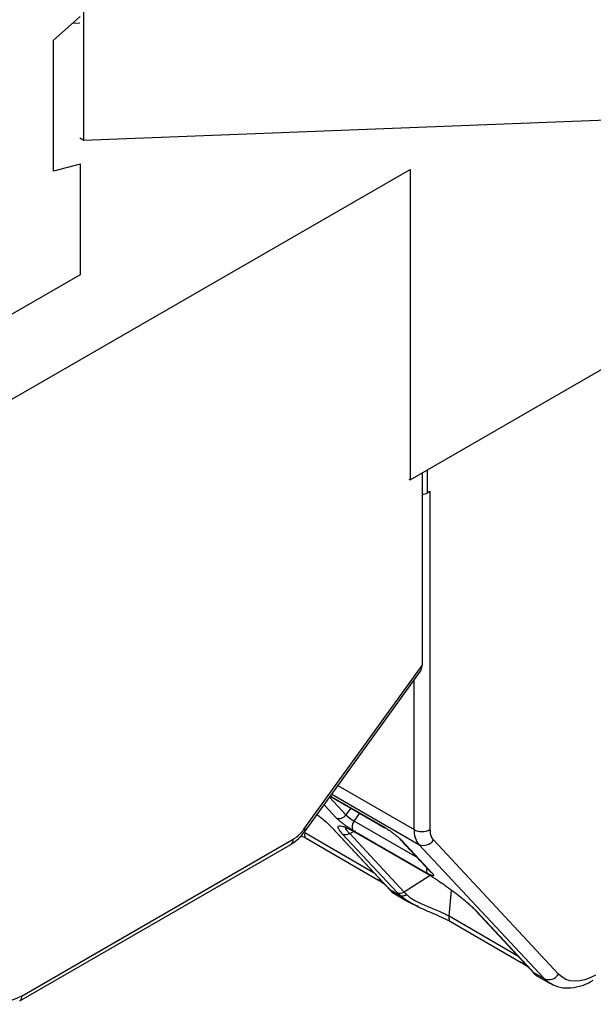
# Model space of a CAD drawing. Header units: millimetres. Extents: x 3 to 274, y 6 to 213.
# Tile 19 of 32: x 224 to 232, y 133 to 146. Entities that reach past the tile are written whole.
import ezdxf

# ---------------------------------------------------------------- set-up
doc = ezdxf.new("R2010")
doc.units = ezdxf.units.MM

msp = doc.modelspace()

# ---------------------------------------------------------------- linework, layer by layer
for p, q in [((225.1787, 144.6156), (225.1787, 160.461)), ((224.7757, 145.9479), (225.1292, 146.2614)), ((225.0308, 146.1741), (225.1257, 146.1778)), ((224.7757, 144.207), (224.7757, 145.9479)), ((239.4623, 145.17), (225.1787, 144.6156)), ((225.1787, 144.6156), (225.1257, 144.6462)), ((229.5097, 140.1081), (237.1288, 144.5065)), ((225.1292, 144.3017), (224.7757, 144.207)), ((225.1257, 144.3037), (225.1292, 144.3017)), ((225.1292, 144.3017), (225.1292, 142.8319)), ((222.788, 140.3513), (229.5097, 144.2317)), ((229.5097, 144.2317), (229.5097, 140.1081)), ((225.1292, 142.8319), (222.1063, 141.0868)), ((229.6688, 140.2), (229.6688, 137.6423)), ((229.7395, 140.2408), (229.7395, 139.9346)), ((229.4921, 140.1183), (229.5097, 140.1081)), ((229.7395, 139.9346), (229.7749, 139.955)), ((229.7749, 139.955), (229.7749, 135.4621)), ((228.0991, 135.4669), (229.6688, 137.6423)), ((228.1147, 135.4404), (229.6489, 137.5666)), ((229.5628, 135.4621), (229.5628, 137.4472)), ((228.5516, 136.0459), (229.5628, 135.4621)), ((228.6581, 135.6586), (228.4405, 135.8918)), ((228.4508, 135.9061), (229.1767, 135.487)), ((228.4517, 135.9074), (229.1688, 135.4934)), ((228.4699, 135.9327), (229.6267, 135.2649)), ((228.5294, 135.6191), (228.3683, 135.7919)), ((228.724, 135.7484), (228.6587, 135.6579)), ((228.7683, 135.5749), (228.8436, 135.6793)), ((229.6043, 135.0923), (228.7693, 135.5743)), ((228.0648, 135.3802), (228.1211, 135.3524)), ((229.0339, 134.885), (228.1114, 135.4175)), ((228.1125, 135.4425), (228.1382, 135.479)), ((228.4708, 135.4885), (229.2, 134.7069)), ((228.486, 135.4765), (229.2152, 134.6948)), ((229.3396, 134.6252), (228.6149, 135.4021)), ((228.708, 135.4086), (228.7852, 135.4508)), ((229.4328, 134.6317), (228.708, 135.4086)), ((229.7419, 134.8791), (228.752, 135.4505)), ((228.7801, 135.429), (228.8104, 135.4112)), ((228.7956, 135.4205), (229.7178, 134.8882)), ((228.8035, 135.4142), (229.7257, 134.8818)), ((224.3252, 133.1859), (227.9261, 135.2646)), ((224.3563, 133.2545), (227.9572, 135.3333)), ((228.129, 135.346), (229.0834, 134.7951)), ((229.3849, 135.3275), (229.787, 134.8964)), ((229.4001, 135.3154), (229.8022, 134.8844)), ((229.6267, 135.2649), (231.29, 133.482)), ((229.8197, 135.324), (231.483, 133.5411)), ((229.7765, 134.8525), (229.4328, 134.6317)), ((229.2026, 134.7052), (229.2154, 134.6908)), ((229.2154, 134.6907), (229.2193, 134.6862)), ((229.2414, 134.6646), (229.38, 134.5846)), ((229.2777, 134.6261), (229.5035, 134.4958)), ((230.029, 134.3105), (230.0587, 134.6586)), ((229.5123, 134.491), (229.5864, 134.4539)), ((229.6209, 134.4383), (229.5859, 134.4548)), ((230.38, 134.3864), (231.1047, 133.6095)), ((230.3952, 134.3743), (231.1199, 133.5975)), ((230.943, 133.7828), (230.029, 134.3105)), ((230.0466, 134.2391), (230.9842, 133.6978)), ((231.107, 133.6081), (231.1232, 133.5897)), ((231.1495, 133.5631), (231.29, 133.482)), ((231.1844, 133.5254), (231.3693, 133.4186))]:
    msp.add_line(p, q)
at = {"flags": 128}
for points in [[(228.0991, 135.4669), (228.109, 135.4554), (228.1143, 135.4466), (228.1151, 135.441), (228.1147, 135.4404)], [(229.8022, 134.8844), (229.7896, 134.8939), (229.787, 134.8964)], [(231.3714, 133.4175), (231.3428, 133.4357), (231.29, 133.482)]]:
    msp.add_lwpolyline(points, dxfattribs=at)
for centre, radius, start, end in [((229.6717, 140.062), 0.1443, 268.8559, 298.04024), ((228.5709, 135.7135), 0.1031, 246.30237, 327.79974), ((229.0517, 136.0627), 0.5641, 225.79983, 239.90715), ((228.8485, 135.5001), 0.1085, 136.85497, 207.16919), ((229.8482, 135.4456), 0.2859, 176.69647, 219.22198), ((229.6688, 135.6668), 0.2306, 242.60967, 297.39033), ((227.8858, 135.3242), 0.0719, 304.05635, 7.25583), ((229.6888, 135.4064), 0.1546, 246.30237, 327.79974), ((229.8104, 134.9232), 0.0814, 158.71708, 212.81436), ((231.3522, 133.6235), 0.1546, 246.30237, 327.79974), ((224.2806, 133.2472), 0.076, 307.0628, 5.50041)]:
    msp.add_arc(centre, radius, start, end)
msp.add_ellipse((229.5628, 137.7036), major_axis=(-0.0594, 0.1582), ratio=0.5555901, start_param=3.4952686, end_param=4.1180284)
for points, knots in [([(228.2751, 135.6627), (228.3037, 135.6402), (228.3625, 135.594), (228.4328, 135.5306), (228.4684, 135.4943), (228.486, 135.4765)], [0, 0, 0, 0, 0.3241225, 0.667107, 1, 1, 1, 1]), ([(228.752, 135.4505), (228.746, 135.4541), (228.7339, 135.4611), (228.7145, 135.4734), (228.6903, 135.4891), (228.6611, 135.5093), (228.6282, 135.5335), (228.5968, 135.5581), (228.5695, 135.5809), (228.5462, 135.6019), (228.535, 135.6134), (228.5294, 135.6191)], [0, 0, 0, 0, 0.0795968, 0.1592228, 0.2401291, 0.3686016, 0.5000689, 0.6285428, 0.7600114, 0.8792821, 1, 1, 1, 1]), ([(228.6149, 135.4021), (228.6089, 135.4086), (228.5969, 135.4217), (228.5826, 135.4392), (228.571, 135.4551), (228.5625, 135.4692), (228.5542, 135.4874), (228.5531, 135.5049), (228.5699, 135.5138), (228.6028, 135.5104), (228.6471, 135.4955), (228.6951, 135.4743), (228.7422, 135.4507), (228.7779, 135.4306), (228.7956, 135.4205)], [0, 0, 0, 0, 0.0487398, 0.097631, 0.1470349, 0.1973019, 0.2487648, 0.3736644, 0.5004497, 0.6269539, 0.7517605, 0.8365108, 0.9186949, 1, 1, 1, 1]), ([(228.6595, 135.4955), (228.6535, 135.4905), (228.6444, 135.4829), (228.6705, 135.4472), (228.6957, 135.4213), (228.708, 135.4086)], [0, 0, 0, 0, 0.50406177, 0.75670901, 1, 1, 1, 1]), ([(229.1688, 135.4934), (229.1748, 135.4898), (229.1869, 135.4827), (229.2067, 135.4702), (229.2313, 135.4539), (229.2615, 135.4328), (229.2955, 135.4074), (229.3282, 135.3814), (229.3569, 135.357), (229.3818, 135.3343), (229.394, 135.3218), (229.4001, 135.3154)], [0, 0, 0, 0, 0.0755037, 0.1513025, 0.2288341, 0.3535315, 0.4837095, 0.6135601, 0.7489187, 0.8732882, 1, 1, 1, 1]), ([(229.1688, 135.4934), (229.1729, 135.4895), (229.1783, 135.4844), (229.1861, 135.4839), (229.1881, 135.4838)], [0, 0, 0, 0, 0.7490687, 1, 1, 1, 1]), ([(227.9256, 135.2669), (227.934, 135.271), (227.9657, 135.2863), (228.0169, 135.33), (228.0733, 135.3833), (228.1016, 135.426), (228.1125, 135.4425)], [0, 0, 0, 0, 0.1153724, 0.4370273, 0.7821501, 1, 1, 1, 1]), ([(227.9572, 135.3333), (227.9674, 135.3396), (227.9877, 135.352), (228.0174, 135.3757), (228.046, 135.4026), (228.0736, 135.4329), (228.0905, 135.4555), (228.0991, 135.4669)], [0, 0, 0, 0, 0.2030766, 0.4015455, 0.5984545, 0.7969234, 1, 1, 1, 1]), ([(228.1114, 135.4175), (228.1065, 135.3963), (228.1075, 135.3764), (228.1208, 135.3488), (228.1331, 135.3411), (228.1481, 135.3414)], [0, 0, 0, 0, 0.5, 0.5, 1, 1, 1, 1]), ([(229.7749, 135.4621), (229.7752, 135.4505), (229.7759, 135.4275), (229.7815, 135.3963), (229.7905, 135.3685), (229.803, 135.3439), (229.8141, 135.3307), (229.8197, 135.324)], [0, 0, 0, 0, 0.2030766, 0.4015455, 0.5984545, 0.7969234, 1, 1, 1, 1]), ([(229.4001, 135.3154), (229.391, 135.3215), (229.3791, 135.3294), (229.3753, 135.3431), (229.3744, 135.3462)], [0, 0, 0, 0, 0.7710365, 1, 1, 1, 1]), ([(229.7178, 134.8882), (229.7288, 134.8817), (229.751, 134.8688), (229.7861, 134.8472), (229.8226, 134.8241), (229.8607, 134.7992), (229.9186, 134.7603), (229.9972, 134.7054), (230.0935, 134.6342), (230.1854, 134.5626), (230.2601, 134.5007), (230.3178, 134.45), (230.3614, 134.4094), (230.384, 134.386), (230.3952, 134.3743)], [0, 0, 0, 0, 0.04862711, 0.0974145, 0.1467424, 0.19697877, 0.24847211, 0.37306914, 0.50010455, 0.62660928, 0.75156298, 0.83628562, 0.91855693, 1, 1, 1, 1]), ([(229.8022, 134.8844), (229.8054, 134.8809), (229.8117, 134.8739), (229.8183, 134.8651), (229.8235, 134.8564), (229.8248, 134.8492), (229.8193, 134.846), (229.8074, 134.8476), (229.7897, 134.8542), (229.7679, 134.8645), (229.7506, 134.8742), (229.7419, 134.8791)], [0, 0, 0, 0, 0.07959676, 0.1592228, 0.24012907, 0.3686016, 0.50006889, 0.62854276, 0.7600114, 0.87928211, 1, 1, 1, 1]), ([(229.0754, 134.8015), (229.1045, 134.7843), (229.144, 134.7608), (229.1659, 134.7422), (229.1717, 134.7372)], [0, 0, 0, 0, 0.7336322, 1, 1, 1, 1]), ([(229.1024, 134.7904), (229.095, 134.791), (229.0839, 134.7919), (229.0776, 134.8008), (229.0755, 134.8037)], [0, 0, 0, 0, 0.6666667, 1, 1, 1, 1]), ([(229.1928, 134.718), (229.1945, 134.7147), (229.1997, 134.705), (229.209, 134.6989), (229.2152, 134.6948)], [0, 0, 0, 0, 0.33317175, 1, 1, 1, 1]), ([(229.2152, 134.6948), (229.2201, 134.6895), (229.2299, 134.6788), (229.2375, 134.6694), (229.2414, 134.6646)], [0, 0, 0, 0, 0.4938751, 1, 1, 1, 1]), ([(229.2414, 134.6646), (229.2348, 134.6693), (229.2243, 134.6766), (229.2182, 134.6876), (229.2159, 134.6916)], [0, 0, 0, 0, 0.63441807, 1, 1, 1, 1]), ([(229.2287, 134.6753), (229.2315, 134.6721), (229.2418, 134.6601), (229.2435, 134.6604), (229.2448, 134.6606)], [0, 0, 0, 0, 0.2693134, 1, 1, 1, 1]), ([(229.2414, 134.6646), (229.2455, 134.6597), (229.2536, 134.6498), (229.2637, 134.6388), (229.2719, 134.6307), (229.2784, 134.6254), (229.281, 134.6244), (229.2823, 134.6239)], [0, 0, 0, 0, 0.1951824, 0.3914458, 0.5901446, 0.7925843, 1, 1, 1, 1]), ([(229.2428, 134.663), (229.2475, 134.6556), (229.2574, 134.64), (229.2727, 134.6299), (229.2807, 134.6245)], [0, 0, 0, 0, 0.47690226, 1, 1, 1, 1]), ([(229.38, 134.5846), (229.3725, 134.5918), (229.3578, 134.606), (229.3456, 134.6189), (229.3396, 134.6252)], [0, 0, 0, 0, 0.5062862, 1, 1, 1, 1]), ([(229.4649, 134.5975), (229.4485, 134.5864), (229.4167, 134.5746), (229.3895, 134.5796), (229.38, 134.5846)], [0, 0, 0, 0, 0.5714286, 1, 1, 1, 1]), ([(229.504, 134.4966), (229.4833, 134.5085), (229.4346, 134.5365), (229.3999, 134.5671), (229.38, 134.5846)], [0, 0, 0, 0, 0.4254109, 1, 1, 1, 1]), ([(229.4649, 134.5975), (229.4709, 134.5918), (229.4828, 134.5804), (229.5046, 134.5636), (229.5286, 134.547), (229.5548, 134.5308), (229.5954, 134.5077), (229.6563, 134.4784), (229.7333, 134.4455), (229.8151, 134.4128), (229.8917, 134.3808), (229.9569, 134.3502), (230.0006, 134.3274), (230.0212, 134.3151), (230.029, 134.3105)], [0, 0, 0, 0, 0.0489111, 0.0987568, 0.149155, 0.1997002, 0.2500027, 0.370751, 0.5039498, 0.6167957, 0.7569429, 0.8740343, 0.9526061, 1, 1, 1, 1]), ([(229.5859, 134.4548), (229.5658, 134.4635), (229.5358, 134.4765), (229.5119, 134.4916), (229.504, 134.4966)], [0, 0, 0, 0, 0.66703671, 1, 1, 1, 1]), ([(229.5864, 134.4539), (229.6087, 134.4424), (229.676, 134.4079), (229.7967, 134.3582), (229.9315, 134.3), (230.0035, 134.2633), (230.0386, 134.2454)], [0, 0, 0, 0, 0.1475915, 0.4441701, 0.7289142, 1, 1, 1, 1]), ([(230.029, 134.3105), (230.0241, 134.2893), (230.0251, 134.2695), (230.0384, 134.2418), (230.0506, 134.2342), (230.0656, 134.2344)], [0, 0, 0, 0, 0.5, 0.5, 1, 1, 1, 1]), ([(230.9762, 133.7042), (231.0054, 133.6865), (231.0525, 133.6579), (231.0787, 133.6354), (231.0886, 133.6268)], [0, 0, 0, 0, 0.6199989, 1, 1, 1, 1]), ([(231.0033, 133.6931), (230.9959, 133.6937), (230.9848, 133.6946), (230.9784, 133.7034), (230.9763, 133.7064)], [0, 0, 0, 0, 0.6666667, 1, 1, 1, 1]), ([(231.0975, 133.6206), (231.0992, 133.6174), (231.1044, 133.6076), (231.1137, 133.6015), (231.1199, 133.5975)], [0, 0, 0, 0, 0.3333333, 1, 1, 1, 1]), ([(231.1199, 133.5975), (231.1255, 133.5914), (231.1367, 133.5791), (231.1452, 133.5685), (231.1495, 133.5631)], [0, 0, 0, 0, 0.4937138, 1, 1, 1, 1]), ([(231.1495, 133.5631), (231.1429, 133.5677), (231.1323, 133.5752), (231.126, 133.5864), (231.1237, 133.5905)], [0, 0, 0, 0, 0.6246415, 1, 1, 1, 1]), ([(231.1365, 133.5741), (231.1391, 133.5711), (231.1484, 133.56), (231.1498, 133.5605), (231.1509, 133.5609)], [0, 0, 0, 0, 0.2778743, 1, 1, 1, 1]), ([(231.1485, 133.5642), (231.1534, 133.5561), (231.1603, 133.5445), (231.1712, 133.5367), (231.1744, 133.5344)], [0, 0, 0, 0, 0.7046524, 1, 1, 1, 1]), ([(231.1495, 133.5631), (231.1535, 133.5582), (231.1614, 133.5484), (231.1711, 133.5377), (231.179, 133.5297), (231.1851, 133.5247), (231.1875, 133.5238), (231.1887, 133.5234)], [0, 0, 0, 0, 0.1949246, 0.3910818, 0.5898041, 0.7923733, 1, 1, 1, 1]), ([(231.3739, 133.4216), (231.4044, 133.4048), (231.4765, 133.3652), (231.6106, 133.3526), (231.757, 133.376), (231.8697, 133.4164), (231.93, 133.4546), (231.944, 133.4634)], [0, 0, 0, 0, 0.1824527, 0.4319565, 0.6839791, 0.926556, 1, 1, 1, 1])]:
    msp.add_open_spline(points, degree=3, knots=knots)
for points in [[(228.708, 135.4086), (228.6776, 135.39), (228.6404, 135.3873), (228.6149, 135.4021)], [(229.3396, 134.6252), (229.3651, 134.6105), (229.4024, 134.6131), (229.4328, 134.6317)], [(229.4328, 134.6317), (229.4412, 134.6218), (229.452, 134.6105), (229.4649, 134.5975)], [(231.9753, 133.5294), (231.7793, 133.4162), (231.5955, 133.4206), (231.483, 133.5411)], [(224.3563, 133.2545), (224.1602, 133.1413), (223.9764, 133.1457), (223.8639, 133.2663)]]:
    msp.add_open_spline(points, degree=3)

doc.saveas('drawing.dxf')
